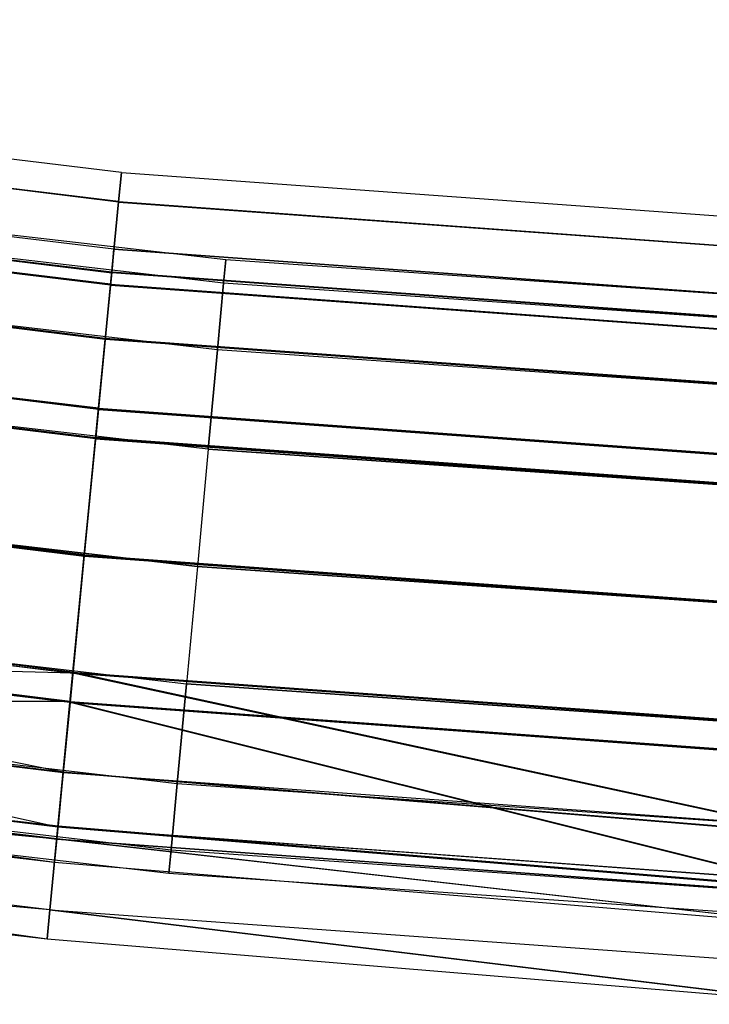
# Model space of a CAD drawing. Extents: x -176 to 176, y -176 to 176.
# Tile 131 of 208: x -17.12 to -12.64, y -175.11 to -168.71. Entities that reach past the tile are written whole.
import ezdxf

# ---------------------------------------------------------------- set-up
doc = ezdxf.new("R2010")
doc.units = 0
doc.header["$LTSCALE"] = 25.4
doc.layers.get('0').update_dxf_attribs({"linetype": 'CONTINUOUS'})

# ---------------------------------------------------------------- blocks, each defined once
blk = doc.blocks.new('BIURKOWA_B_STL')
at = {"color": 0}
for p, q in [((-16.4556, -169.7041, 408), (-24.6354, -168.7108, 408)), ((-16.4556, -169.7041, 408), (-24.6354, -168.7108, 408)), ((-16.4556, -169.7041, 196.9955), (-24.6354, -168.7108, 196.9955)), ((-16.4556, -169.7041, 196.9955), (-24.6354, -168.7108, 196.9955)), ((-16.4741, -169.8949, 196.0397), (-24.6631, -168.9006, 196.0397)), ((-16.4741, -169.8949, 196.0397), (-24.6631, -168.9006, 196.0397)), ((-16.474, -169.8935, 408.9567), (-24.6629, -168.8992, 408.9567)), ((-16.474, -169.8935, 408.9567), (-24.6629, -168.8992, 408.9567)), ((-16.474, -169.8935, 407.0433), (-24.6629, -168.8992, 407.0433)), ((-16.474, -169.8935, 407.0433), (-24.6629, -168.8992, 407.0433)), ((-16.4738, -169.8915, 197.952), (-24.6626, -168.8972, 197.952)), ((-16.4738, -169.8915, 197.952), (-24.6626, -168.8972, 197.952)), ((-16.5039, -170.2017, 196.9955), (-24.7076, -169.2056, 196.9955)), ((-16.5039, -170.2017, 196.9955), (-24.7076, -169.2056, 196.9955)), ((-16.5039, -170.2017, 408), (-24.7076, -169.2056, 408)), ((-16.5039, -170.2017, 408), (-24.7076, -169.2056, 408)), ((-24.7298, -169.3577, 196.231), (-16.5187, -170.3547, 196.231)), ((-24.7298, -169.3577, 196.231), (-16.5187, -170.3547, 196.231)), ((-16.5186, -170.3532, 407.2346), (-24.7296, -169.3562, 407.2346)), ((-16.5186, -170.3532, 407.2346), (-24.7296, -169.3562, 407.2346)), ((-16.5186, -170.3532, 408.7654), (-24.7296, -169.3562, 408.7654)), ((-16.5186, -170.3532, 408.7654), (-24.7296, -169.3562, 408.7654)), ((-16.5184, -170.3513, 197.7607), (-24.7293, -169.3543, 197.7607)), ((-16.5184, -170.3513, 197.7607), (-24.7293, -169.3543, 197.7607)), ((-15.7779, -170.2706, 408), (-23.6247, -169.3602, 408)), ((-15.7779, -170.2706, 408), (-23.6247, -169.3602, 408)), ((-15.7779, -170.2706, 197), (-23.6247, -169.3602, 197)), ((-15.7779, -170.2706, 197), (-23.6247, -169.3602, 197)), ((-16.5265, -170.4352, 195.2299), (-24.7415, -169.4377, 195.2299)), ((-16.5265, -170.4352, 195.2299), (-24.7415, -169.4377, 195.2299)), ((-16.5263, -170.4329, 409.7678), (-24.7412, -169.4354, 409.7678)), ((-16.5263, -170.4329, 409.7678), (-24.7412, -169.4354, 409.7678)), ((-16.5263, -170.4329, 406.2322), (-24.7412, -169.4354, 406.2322)), ((-16.5263, -170.4329, 406.2322), (-24.7412, -169.4354, 406.2322)), ((-16.5259, -170.4289, 198.7638), (-24.7406, -169.4315, 198.7638)), ((-16.5259, -170.4289, 198.7638), (-24.7406, -169.4315, 198.7638)), ((-15.7919, -170.4221, 407.2346), (-23.6458, -169.511, 407.2346)), ((-15.7919, -170.4221, 407.2346), (-23.6458, -169.511, 407.2346)), ((-15.7919, -170.4221, 408.7654), (-23.6458, -169.511, 408.7654)), ((-15.7919, -170.4221, 408.7654), (-23.6458, -169.511, 408.7654)), ((-15.7919, -170.4221, 196.2346), (-23.6458, -169.511, 196.2346)), ((-15.7919, -170.4221, 196.2346), (-23.6458, -169.511, 196.2346)), ((-15.7919, -170.4221, 197.7654), (-23.6458, -169.511, 197.7654)), ((-15.7919, -170.4221, 197.7654), (-23.6458, -169.511, 197.7654)), ((-16.4741, -169.8949, 196.0397), (-16.4556, -169.7041, 196.9955)), ((-16.4741, -169.8949, 196.0397), (-16.4556, -169.7041, 196.9955)), ((-16.474, -169.8935, 407.0433), (-16.4556, -169.7041, 408)), ((-16.4556, -169.7041, 408), (-16.474, -169.8935, 408.9567)), ((-16.4556, -169.7041, 408), (-16.474, -169.8935, 408.9567)), ((-16.474, -169.8935, 407.0433), (-16.4556, -169.7041, 408)), ((-16.4556, -169.7041, 196.9955), (-16.4738, -169.8915, 197.952)), ((-16.4556, -169.7041, 196.9955), (-16.4738, -169.8915, 197.952)), ((-16.4556, -169.7041, 408), (-8.2374, -170.3009, 408)), ((-16.4556, -169.7041, 408), (-8.2374, -170.3009, 408)), ((-16.4556, -169.7041, 196.9955), (-8.2374, -170.3009, 196.9955)), ((-16.4556, -169.7041, 196.9955), (-8.2374, -170.3009, 196.9955)), ((-16.5606, -170.7871, 195.5834), (-24.7926, -169.7876, 195.5834)), ((-16.5606, -170.7871, 195.5834), (-24.7926, -169.7876, 195.5834)), ((-24.7923, -169.7852, 406.5858), (-16.5604, -170.7848, 406.5858)), ((-24.7923, -169.7852, 409.4142), (-16.5604, -170.7848, 409.4142)), ((-24.7923, -169.7852, 406.5858), (-16.5604, -170.7848, 406.5858)), ((-24.7923, -169.7852, 409.4142), (-16.5604, -170.7848, 409.4142)), ((-16.56, -170.7808, 198.4102), (-24.7917, -169.7813, 198.4102)), ((-16.56, -170.7808, 198.4102), (-24.7917, -169.7813, 198.4102)), ((-16.5265, -170.4352, 195.2299), (-16.4741, -169.8949, 196.0397)), ((-16.5265, -170.4352, 195.2299), (-16.4741, -169.8949, 196.0397)), ((-16.5263, -170.4329, 406.2322), (-16.474, -169.8935, 407.0433)), ((-16.474, -169.8935, 408.9567), (-16.5263, -170.4329, 409.7678)), ((-16.474, -169.8935, 408.9567), (-16.5263, -170.4329, 409.7678)), ((-16.5263, -170.4329, 406.2322), (-16.474, -169.8935, 407.0433)), ((-16.4738, -169.8915, 197.952), (-16.5259, -170.4289, 198.7638)), ((-16.4738, -169.8915, 197.952), (-16.5259, -170.4289, 198.7638)), ((-16.4741, -169.8949, 196.0397), (-8.2467, -170.4925, 196.0397)), ((-16.4741, -169.8949, 196.0397), (-8.2467, -170.4925, 196.0397)), ((-16.474, -169.8935, 407.0433), (-8.2466, -170.491, 407.0433)), ((-16.474, -169.8935, 407.0433), (-8.2466, -170.491, 407.0433)), ((-16.474, -169.8935, 408.9567), (-8.2466, -170.491, 408.9567)), ((-16.474, -169.8935, 408.9567), (-8.2466, -170.491, 408.9567)), ((-16.4738, -169.8915, 197.952), (-8.2465, -170.489, 197.952)), ((-16.4738, -169.8915, 197.952), (-8.2465, -170.489, 197.952)), ((-15.8319, -170.8538, 406.5858), (-23.7057, -169.9404, 406.5858)), ((-15.8319, -170.8538, 406.5858), (-23.7057, -169.9404, 406.5858)), ((-15.8319, -170.8538, 409.4142), (-23.7057, -169.9404, 409.4142)), ((-15.8319, -170.8538, 409.4142), (-23.7057, -169.9404, 409.4142)), ((-15.8319, -170.8538, 195.5858), (-23.7057, -169.9404, 195.5858)), ((-15.8319, -170.8538, 195.5858), (-23.7057, -169.9404, 195.5858)), ((-15.8319, -170.8538, 198.4142), (-23.7057, -169.9404, 198.4142)), ((-15.8319, -170.8538, 198.4142), (-23.7057, -169.9404, 198.4142)), ((-16.5039, -170.2017, 196.9955), (-16.5187, -170.3547, 196.231)), ((-16.5039, -170.2017, 196.9955), (-16.5187, -170.3547, 196.231)), ((-16.5186, -170.3532, 407.2346), (-16.5039, -170.2017, 408)), ((-16.5186, -170.3532, 407.2346), (-16.5039, -170.2017, 408)), ((-16.5039, -170.2017, 408), (-16.5186, -170.3532, 408.7654)), ((-16.5039, -170.2017, 408), (-16.5186, -170.3532, 408.7654)), ((-16.5039, -170.2017, 196.9955), (-16.5184, -170.3513, 197.7607)), ((-16.5039, -170.2017, 196.9955), (-16.5184, -170.3513, 197.7607)), ((-16.5039, -170.2017, 196.9955), (-8.2616, -170.8003, 196.9955)), ((-16.5039, -170.2017, 196.9955), (-8.2616, -170.8003, 196.9955)), ((-8.2616, -170.8003, 408), (-16.5039, -170.2017, 408)), ((-8.2616, -170.8003, 408), (-16.5039, -170.2017, 408)), ((-16.6048, -171.2427, 194.6892), (-24.8587, -170.2405, 194.6892)), ((-16.6048, -171.2427, 194.6892), (-24.8587, -170.2405, 194.6892)), ((-16.6046, -171.2401, 410.3097), (-24.8584, -170.2379, 410.3097)), ((-16.6046, -171.2401, 410.3097), (-24.8584, -170.2379, 410.3097)), ((-16.6046, -171.2401, 405.6903), (-24.8584, -170.2379, 405.6903)), ((-16.6046, -171.2401, 405.6903), (-24.8584, -170.2379, 405.6903)), ((-16.604, -171.2345, 199.3073), (-24.8575, -170.2323, 199.3073)), ((-16.604, -171.2345, 199.3073), (-24.8575, -170.2323, 199.3073)), ((-15.7919, -170.4221, 407.2346), (-15.7779, -170.2706, 408)), ((-15.7779, -170.2706, 408), (-15.7919, -170.4221, 408.7654)), ((-15.7919, -170.4221, 407.2346), (-15.7779, -170.2706, 408)), ((-15.7779, -170.2706, 408), (-15.7919, -170.4221, 408.7654)), ((-15.7919, -170.4221, 196.2346), (-15.7779, -170.2706, 197)), ((-15.7779, -170.2706, 197), (-15.7919, -170.4221, 197.7654)), ((-15.7919, -170.4221, 196.2346), (-15.7779, -170.2706, 197)), ((-15.7779, -170.2706, 197), (-15.7919, -170.4221, 197.7654)), ((-7.8974, -170.8175, 408), (-15.7779, -170.2706, 408)), ((-7.8974, -170.8175, 408), (-15.7779, -170.2706, 408)), ((-7.8974, -170.8175, 197), (-15.7779, -170.2706, 197)), ((-7.8974, -170.8175, 197), (-15.7779, -170.2706, 197)), ((-16.5606, -170.7871, 195.5834), (-16.5187, -170.3547, 196.231)), ((-16.5606, -170.7871, 195.5834), (-16.5187, -170.3547, 196.231)), ((-16.5186, -170.3532, 407.2346), (-16.5604, -170.7848, 406.5858)), ((-16.5186, -170.3532, 407.2346), (-16.5604, -170.7848, 406.5858)), ((-16.5186, -170.3532, 408.7654), (-16.5604, -170.7848, 409.4142)), ((-16.5186, -170.3532, 408.7654), (-16.5604, -170.7848, 409.4142)), ((-16.5184, -170.3513, 197.7607), (-16.56, -170.7808, 198.4102)), ((-16.5184, -170.3513, 197.7607), (-16.56, -170.7808, 198.4102)), ((-8.269, -170.9539, 196.231), (-16.5187, -170.3547, 196.231)), ((-8.269, -170.9539, 196.231), (-16.5187, -170.3547, 196.231)), ((-16.5186, -170.3532, 407.2346), (-8.2689, -170.9524, 407.2346)), ((-8.2689, -170.9524, 408.7654), (-16.5186, -170.3532, 408.7654)), ((-16.5186, -170.3532, 407.2346), (-8.2689, -170.9524, 407.2346)), ((-8.2689, -170.9524, 408.7654), (-16.5186, -170.3532, 408.7654)), ((-8.2689, -170.9505, 197.7607), (-16.5184, -170.3513, 197.7607)), ((-8.2689, -170.9505, 197.7607), (-16.5184, -170.3513, 197.7607)), ((-16.6233, -171.4332, 195.1512), (-24.8864, -170.4298, 195.1512)), ((-16.6233, -171.4332, 195.1512), (-24.8864, -170.4298, 195.1512)), ((-16.623, -171.4306, 406.1523), (-24.886, -170.4273, 406.1523)), ((-16.623, -171.4306, 409.8477), (-24.886, -170.4273, 409.8477)), ((-16.623, -171.4306, 409.8477), (-24.886, -170.4273, 409.8477)), ((-16.623, -171.4306, 406.1523), (-24.886, -170.4273, 406.1523)), ((-24.8852, -170.4216, 198.8454), (-16.6225, -171.4249, 198.8454)), ((-24.8852, -170.4216, 198.8454), (-16.6225, -171.4249, 198.8454)), ((-16.6048, -171.2427, 194.6892), (-16.5265, -170.4352, 195.2299)), ((-16.6048, -171.2427, 194.6892), (-16.5265, -170.4352, 195.2299)), ((-16.6046, -171.2401, 405.6903), (-16.5263, -170.4329, 406.2322)), ((-16.5263, -170.4329, 409.7678), (-16.6046, -171.2401, 410.3097)), ((-16.5263, -170.4329, 409.7678), (-16.6046, -171.2401, 410.3097)), ((-16.6046, -171.2401, 405.6903), (-16.5263, -170.4329, 406.2322)), ((-16.5259, -170.4289, 198.7638), (-16.604, -171.2345, 199.3073)), ((-16.5259, -170.4289, 198.7638), (-16.604, -171.2345, 199.3073)), ((-16.5265, -170.4352, 195.2299), (-8.2729, -171.0347, 195.2299)), ((-16.5265, -170.4352, 195.2299), (-8.2729, -171.0347, 195.2299)), ((-16.5263, -170.4329, 406.2322), (-8.2728, -171.0323, 406.2322)), ((-16.5263, -170.4329, 406.2322), (-8.2728, -171.0323, 406.2322)), ((-16.5263, -170.4329, 409.7678), (-8.2728, -171.0323, 409.7678)), ((-16.5263, -170.4329, 409.7678), (-8.2728, -171.0323, 409.7678)), ((-16.5259, -170.4289, 198.7638), (-8.2726, -171.0283, 198.7638)), ((-16.5259, -170.4289, 198.7638), (-8.2726, -171.0283, 198.7638)), ((-15.8319, -170.8538, 406.5858), (-15.7919, -170.4221, 407.2346)), ((-15.8319, -170.8538, 406.5858), (-15.7919, -170.4221, 407.2346)), ((-15.7919, -170.4221, 408.7654), (-15.8319, -170.8538, 409.4142)), ((-15.7919, -170.4221, 408.7654), (-15.8319, -170.8538, 409.4142)), ((-15.8319, -170.8538, 195.5858), (-15.7919, -170.4221, 196.2346)), ((-15.8319, -170.8538, 195.5858), (-15.7919, -170.4221, 196.2346)), ((-15.7919, -170.4221, 197.7654), (-15.8319, -170.8538, 198.4142)), ((-15.7919, -170.4221, 197.7654), (-15.8319, -170.8538, 198.4142)), ((-7.9044, -170.9696, 407.2346), (-15.7919, -170.4221, 407.2346)), ((-7.9044, -170.9696, 407.2346), (-15.7919, -170.4221, 407.2346)), ((-7.9044, -170.9696, 408.7654), (-15.7919, -170.4221, 408.7654)), ((-7.9044, -170.9696, 408.7654), (-15.7919, -170.4221, 408.7654)), ((-7.9044, -170.9696, 196.2346), (-15.7919, -170.4221, 196.2346)), ((-7.9044, -170.9696, 196.2346), (-15.7919, -170.4221, 196.2346)), ((-7.9044, -170.9696, 197.7654), (-15.7919, -170.4221, 197.7654)), ((-7.9044, -170.9696, 197.7654), (-15.7919, -170.4221, 197.7654)), ((-15.8918, -171.4999, 406.1523), (-23.7953, -170.583, 406.1523)), ((-15.8918, -171.4999, 406.1523), (-23.7953, -170.583, 406.1523)), ((-15.8918, -171.4999, 409.8477), (-23.7953, -170.583, 409.8477)), ((-15.8918, -171.4999, 409.8477), (-23.7953, -170.583, 409.8477)), ((-15.8918, -171.4999, 195.1522), (-23.7953, -170.583, 195.1522)), ((-15.8918, -171.4999, 195.1522), (-23.7953, -170.583, 195.1522)), ((-15.8918, -171.4999, 198.8478), (-23.7953, -170.583, 198.8478)), ((-15.8918, -171.4999, 198.8478), (-23.7953, -170.583, 198.8478)), ((-16.6233, -171.4332, 195.1512), (-16.5606, -170.7871, 195.5834)), ((-16.6233, -171.4332, 195.1512), (-16.5606, -170.7871, 195.5834)), ((-16.623, -171.4306, 406.1523), (-16.5604, -170.7848, 406.5858)), ((-16.623, -171.4306, 409.8477), (-16.5604, -170.7848, 409.4142)), ((-16.623, -171.4306, 406.1523), (-16.5604, -170.7848, 406.5858)), ((-16.623, -171.4306, 409.8477), (-16.5604, -170.7848, 409.4142)), ((-16.56, -170.7808, 198.4102), (-16.6225, -171.4249, 198.8454)), ((-16.56, -170.7808, 198.4102), (-16.6225, -171.4249, 198.8454)), ((-8.29, -171.3878, 195.5834), (-16.5606, -170.7871, 195.5834)), ((-8.29, -171.3878, 195.5834), (-16.5606, -170.7871, 195.5834)), ((-8.2899, -171.3854, 406.5858), (-16.5604, -170.7848, 406.5858)), ((-8.2899, -171.3854, 406.5858), (-16.5604, -170.7848, 406.5858)), ((-8.2899, -171.3854, 409.4142), (-16.5604, -170.7848, 409.4142)), ((-8.2899, -171.3854, 409.4142), (-16.5604, -170.7848, 409.4142)), ((-8.2897, -171.3815, 198.4102), (-16.56, -170.7808, 198.4102)), ((-8.2897, -171.3815, 198.4102), (-16.56, -170.7808, 198.4102)), ((-15.8918, -171.4999, 406.1523), (-15.8319, -170.8538, 406.5858)), ((-15.8918, -171.4999, 406.1523), (-15.8319, -170.8538, 406.5858)), ((-15.8319, -170.8538, 409.4142), (-15.8918, -171.4999, 409.8477)), ((-15.8319, -170.8538, 409.4142), (-15.8918, -171.4999, 409.8477)), ((-15.8918, -171.4999, 195.1522), (-15.8319, -170.8538, 195.5858)), ((-15.8918, -171.4999, 195.1522), (-15.8319, -170.8538, 195.5858)), ((-15.8319, -170.8538, 198.4142), (-15.8918, -171.4999, 198.8478)), ((-15.8319, -170.8538, 198.4142), (-15.8918, -171.4999, 198.8478)), ((-7.9244, -171.4027, 406.5858), (-15.8319, -170.8538, 406.5858)), ((-7.9244, -171.4027, 406.5858), (-15.8319, -170.8538, 406.5858)), ((-7.9244, -171.4027, 409.4142), (-15.8319, -170.8538, 409.4142)), ((-7.9244, -171.4027, 409.4142), (-15.8319, -170.8538, 409.4142)), ((-7.9244, -171.4027, 195.5858), (-15.8319, -170.8538, 195.5858)), ((-7.9244, -171.4027, 195.5858), (-15.8319, -170.8538, 195.5858)), ((-7.9244, -171.4027, 198.4142), (-15.8319, -170.8538, 198.4142)), ((-7.9244, -171.4027, 198.4142), (-15.8319, -170.8538, 198.4142)), ((-16.6971, -172.1946, 194.5), (-24.9969, -171.1868, 194.5)), ((-16.6971, -172.1946, 194.5), (-24.9969, -171.1868, 194.5)), ((-24.9969, -171.1868, 195), (-16.6971, -172.1946, 195)), ((-24.9969, -171.1868, 195), (-16.6971, -172.1946, 195)), ((-16.6969, -172.1924, 410.5), (-24.9966, -171.1846, 410.5)), ((-16.6969, -172.1924, 410.5), (-24.9966, -171.1846, 410.5)), ((-16.6969, -172.1924, 405.5), (-24.9966, -171.1846, 405.5)), ((-16.6969, -172.1924, 405.5), (-24.9966, -171.1846, 405.5)), ((-16.6969, -172.1924, 406), (-24.9966, -171.1846, 406)), ((-16.6969, -172.1924, 406), (-24.9966, -171.1846, 406)), ((-16.6969, -172.1924, 410), (-24.9966, -171.1846, 410)), ((-16.6969, -172.1924, 410), (-24.9966, -171.1846, 410)), ((-16.6963, -172.1857, 199.5), (-24.9956, -171.1779, 199.5)), ((-16.6963, -172.1857, 199.5), (-24.9956, -171.1779, 199.5)), ((-24.9956, -171.1779, 199), (-16.6963, -172.1857, 199)), ((-24.9956, -171.1779, 199), (-16.6963, -172.1857, 199)), ((-16.6969, -172.1924, 405.5), (-16.6046, -171.2401, 405.6903)), ((-16.6046, -171.2401, 410.3097), (-16.6969, -172.1924, 410.5)), ((-16.6046, -171.2401, 410.3097), (-16.6969, -172.1924, 410.5)), ((-16.6969, -172.1924, 405.5), (-16.6046, -171.2401, 405.6903)), ((-16.604, -171.2345, 199.3073), (-16.6963, -172.1857, 199.5)), ((-16.604, -171.2345, 199.3073), (-16.6963, -172.1857, 199.5)), ((-16.6046, -171.2401, 405.6903), (-8.312, -171.8424, 405.6903)), ((-16.6046, -171.2401, 405.6903), (-8.312, -171.8424, 405.6903)), ((-16.6046, -171.2401, 410.3097), (-8.312, -171.8424, 410.3097)), ((-16.6046, -171.2401, 410.3097), (-8.312, -171.8424, 410.3097)), ((-16.604, -171.2345, 199.3073), (-8.3117, -171.8367, 199.3073)), ((-16.604, -171.2345, 199.3073), (-8.3117, -171.8367, 199.3073)), ((-16.6971, -172.1946, 194.5), (-16.6048, -171.2427, 194.6892)), ((-16.6971, -172.1946, 194.5), (-16.6048, -171.2427, 194.6892)), ((-16.6048, -171.2427, 194.6892), (-8.3121, -171.845, 194.6892)), ((-16.6048, -171.2427, 194.6892), (-8.3121, -171.845, 194.6892)), ((-15.9624, -172.262, 410), (-23.901, -171.341, 410)), ((-23.901, -171.341, 406), (-15.9624, -172.262, 406)), ((-23.901, -171.341, 406), (-15.9624, -172.262, 406)), ((-15.9624, -172.262, 410), (-23.901, -171.341, 410)), ((-15.9624, -172.262, 199), (-23.901, -171.341, 199)), ((-23.901, -171.341, 195), (-15.9624, -172.262, 195)), ((-23.901, -171.341, 195), (-15.9624, -172.262, 195)), ((-15.9624, -172.262, 199), (-23.901, -171.341, 199)), ((-16.6969, -172.1924, 406), (-16.623, -171.4306, 406.1523)), ((-16.6969, -172.1924, 406), (-16.623, -171.4306, 406.1523)), ((-16.623, -171.4306, 409.8477), (-16.6969, -172.1924, 410)), ((-16.623, -171.4306, 409.8477), (-16.6969, -172.1924, 410)), ((-16.6963, -172.1857, 199), (-16.6225, -171.4249, 198.8454)), ((-16.6963, -172.1857, 199), (-16.6225, -171.4249, 198.8454)), ((-8.3212, -172.0335, 406.1523), (-16.623, -171.4306, 406.1523)), ((-8.3212, -172.0335, 406.1523), (-16.623, -171.4306, 406.1523)), ((-16.623, -171.4306, 409.8477), (-8.3212, -172.0335, 409.8477)), ((-16.623, -171.4306, 409.8477), (-8.3212, -172.0335, 409.8477)), ((-8.321, -172.0278, 198.8454), (-16.6225, -171.4249, 198.8454)), ((-8.321, -172.0278, 198.8454), (-16.6225, -171.4249, 198.8454)), ((-16.6233, -171.4332, 195.1512), (-16.6971, -172.1946, 195)), ((-16.6233, -171.4332, 195.1512), (-16.6971, -172.1946, 195)), ((-16.6233, -171.4332, 195.1512), (-8.3214, -172.0361, 195.1512)), ((-16.6233, -171.4332, 195.1512), (-8.3214, -172.0361, 195.1512)), ((-15.8918, -171.4999, 406.1523), (-15.9624, -172.262, 406)), ((-15.8918, -171.4999, 406.1523), (-15.9624, -172.262, 406)), ((-15.8918, -171.4999, 409.8477), (-15.9624, -172.262, 410)), ((-15.8918, -171.4999, 409.8477), (-15.9624, -172.262, 410)), ((-15.8918, -171.4999, 195.1522), (-15.9624, -172.262, 195)), ((-15.8918, -171.4999, 195.1522), (-15.9624, -172.262, 195)), ((-15.8918, -171.4999, 198.8478), (-15.9624, -172.262, 199)), ((-15.8918, -171.4999, 198.8478), (-15.9624, -172.262, 199)), ((-15.8918, -171.4999, 406.1523), (-7.9544, -172.0508, 406.1523)), ((-15.8918, -171.4999, 406.1523), (-7.9544, -172.0508, 406.1523)), ((-7.9544, -172.0508, 409.8477), (-15.8918, -171.4999, 409.8477)), ((-7.9544, -172.0508, 409.8477), (-15.8918, -171.4999, 409.8477)), ((-15.8918, -171.4999, 195.1522), (-7.9544, -172.0508, 195.1522)), ((-15.8918, -171.4999, 195.1522), (-7.9544, -172.0508, 195.1522)), ((-7.9544, -172.0508, 198.8478), (-15.8918, -171.4999, 198.8478)), ((-7.9544, -172.0508, 198.8478), (-15.8918, -171.4999, 198.8478)), ((-16.7709, -172.9557, 195.1529), (-25.1074, -171.9435, 195.1529)), ((-16.7709, -172.9557, 195.1529), (-25.1074, -171.9435, 195.1529)), ((-25.1072, -171.9419, 406.1523), (-16.7708, -172.9542, 406.1523)), ((-25.1072, -171.9419, 409.8477), (-16.7708, -172.9542, 409.8477)), ((-25.1072, -171.9419, 406.1523), (-16.7708, -172.9542, 406.1523)), ((-25.1072, -171.9419, 409.8477), (-16.7708, -172.9542, 409.8477)), ((-25.1062, -171.9353, 198.8505), (-16.8329, -173.5945, 198.4198)), ((-16.7701, -172.9475, 198.8505), (-25.1062, -171.9353, 198.8505)), ((-16.7701, -172.9475, 198.8505), (-25.1062, -171.9353, 198.8505)), ((-25.1062, -171.9353, 198.8505), (-16.8329, -173.5945, 198.4198)), ((-16.7894, -173.1462, 194.6909), (-25.1351, -172.1328, 194.6909)), ((-16.7894, -173.1462, 194.6909), (-25.1351, -172.1328, 194.6909)), ((-25.1348, -172.1313, 405.6903), (-16.8675, -173.9519, 406.2322)), ((-16.7892, -173.1446, 410.3097), (-25.1348, -172.1313, 410.3097)), ((-16.7892, -173.1446, 410.3097), (-25.1348, -172.1313, 410.3097)), ((-16.7892, -173.1446, 405.6903), (-25.1348, -172.1313, 405.6903)), ((-16.7892, -173.1446, 405.6903), (-25.1348, -172.1313, 405.6903)), ((-25.1348, -172.1313, 405.6903), (-16.8675, -173.9519, 406.2322)), ((-16.7886, -173.1379, 199.3125), (-25.1339, -172.1246, 199.3125)), ((-16.7886, -173.1379, 199.3125), (-25.1339, -172.1246, 199.3125)), ((-24.0068, -172.099, 409.8477), (-16.033, -173.0241, 409.8477)), ((-24.0068, -172.099, 409.8477), (-16.033, -173.0241, 409.8477)), ((-24.0068, -172.099, 406.1523), (-16.033, -173.0241, 406.1523)), ((-24.0068, -172.099, 406.1523), (-16.033, -173.0241, 406.1523)), ((-24.0068, -172.099, 198.8478), (-16.033, -173.0241, 198.8478)), ((-24.0068, -172.099, 198.8478), (-16.033, -173.0241, 198.8478)), ((-24.0068, -172.099, 195.1522), (-16.033, -173.0241, 195.1522)), ((-24.0068, -172.099, 195.1522), (-16.033, -173.0241, 195.1522)), ((-16.7894, -173.1462, 194.6909), (-16.6971, -172.1946, 194.5)), ((-16.7894, -173.1462, 194.6909), (-16.6971, -172.1946, 194.5)), ((-16.7892, -173.1446, 405.6903), (-16.6969, -172.1924, 405.5)), ((-16.6969, -172.1924, 410.5), (-16.7892, -173.1446, 410.3097)), ((-16.6969, -172.1924, 410.5), (-16.7892, -173.1446, 410.3097)), ((-16.7892, -173.1446, 405.6903), (-16.6969, -172.1924, 405.5)), ((-16.6963, -172.1857, 199.5), (-16.7886, -173.1379, 199.3125)), ((-16.6963, -172.1857, 199.5), (-16.7886, -173.1379, 199.3125)), ((-16.7709, -172.9557, 195.1529), (-16.6971, -172.1946, 195)), ((-16.7709, -172.9557, 195.1529), (-16.6971, -172.1946, 195)), ((-16.6969, -172.1924, 406), (-16.7708, -172.9542, 406.1523)), ((-16.6969, -172.1924, 406), (-16.7708, -172.9542, 406.1523)), ((-16.6969, -172.1924, 410), (-16.7708, -172.9542, 409.8477)), ((-16.6969, -172.1924, 410), (-16.7708, -172.9542, 409.8477)), ((-16.7701, -172.9475, 198.8505), (-16.6963, -172.1857, 199)), ((-16.7701, -172.9475, 198.8505), (-16.6963, -172.1857, 199)), ((-16.6971, -172.1946, 194.5), (-8.3583, -172.8002, 194.5)), ((-16.6971, -172.1946, 194.5), (-8.3583, -172.8002, 194.5)), ((-8.3583, -172.8002, 195), (-16.6971, -172.1946, 195)), ((-8.3583, -172.8002, 195), (-16.6971, -172.1946, 195)), ((-16.6969, -172.1924, 405.5), (-8.3582, -172.798, 405.5)), ((-16.6969, -172.1924, 405.5), (-8.3582, -172.798, 405.5)), ((-16.6969, -172.1924, 410.5), (-8.3582, -172.798, 410.5)), ((-16.6969, -172.1924, 410.5), (-8.3582, -172.798, 410.5)), ((-16.6969, -172.1924, 406), (-8.3582, -172.798, 406)), ((-16.6969, -172.1924, 406), (-8.3582, -172.798, 406)), ((-8.3582, -172.798, 410), (-16.6969, -172.1924, 410)), ((-8.3582, -172.798, 410), (-16.6969, -172.1924, 410)), ((-16.6963, -172.1857, 199.5), (-8.3579, -172.7913, 199.5)), ((-16.6963, -172.1857, 199.5), (-8.3579, -172.7913, 199.5)), ((-16.6963, -172.1857, 199), (-8.3579, -172.7913, 199)), ((-16.6963, -172.1857, 199), (-8.3579, -172.7913, 199)), ((-15.9624, -172.262, 410), (-16.033, -173.0241, 409.8477)), ((-15.9624, -172.262, 406), (-16.033, -173.0241, 406.1523)), ((-15.9624, -172.262, 406), (-16.033, -173.0241, 406.1523)), ((-15.9624, -172.262, 410), (-16.033, -173.0241, 409.8477)), ((-15.9624, -172.262, 199), (-16.033, -173.0241, 198.8478)), ((-15.9624, -172.262, 195), (-16.033, -173.0241, 195.1522)), ((-15.9624, -172.262, 195), (-16.033, -173.0241, 195.1522)), ((-15.9624, -172.262, 199), (-16.033, -173.0241, 198.8478)), ((-15.9624, -172.262, 406), (-7.9897, -172.8154, 406)), ((-15.9624, -172.262, 406), (-7.9897, -172.8154, 406)), ((-7.9897, -172.8154, 410), (-15.9624, -172.262, 410)), ((-7.9897, -172.8154, 410), (-15.9624, -172.262, 410)), ((-15.9624, -172.262, 195), (-7.9897, -172.8154, 195)), ((-15.9624, -172.262, 195), (-7.9897, -172.8154, 195)), ((-7.9897, -172.8154, 199), (-15.9624, -172.262, 199)), ((-7.9897, -172.8154, 199), (-15.9624, -172.262, 199)), ((-16.8335, -173.6008, 195.5866), (-25.2011, -172.5848, 195.5866)), ((-16.8335, -173.6008, 195.5866), (-25.2011, -172.5848, 195.5866)), ((-25.2009, -172.584, 409.4142), (-16.8334, -173.6, 409.4142)), ((-25.2009, -172.584, 409.4142), (-16.8334, -173.6, 409.4142)), ((-24.0964, -172.7417, 409.4142), (-16.0929, -173.6702, 409.4142)), ((-24.0964, -172.7417, 409.4142), (-16.0929, -173.6702, 409.4142)), ((-24.0964, -172.7417, 406.5858), (-16.0929, -173.6702, 406.5858)), ((-24.0964, -172.7417, 406.5858), (-16.0929, -173.6702, 406.5858)), ((-24.0964, -172.7417, 198.4142), (-16.0929, -173.6702, 198.4142)), ((-24.0964, -172.7417, 198.4142), (-16.0929, -173.6702, 198.4142)), ((-24.0964, -172.7417, 195.5858), (-16.0929, -173.6702, 195.5858)), ((-24.0964, -172.7417, 195.5858), (-16.0929, -173.6702, 195.5858)), ((-16.8334, -173.6, 406.5858), (-23.7494, -172.7897, 406.5858)), ((-16.8334, -173.6, 406.5858), (-23.7494, -172.7897, 406.5858)), ((-16.7708, -172.9542, 406.1523), (-23.7494, -172.7897, 406.5858)), ((-16.7708, -172.9542, 406.1523), (-23.7494, -172.7897, 406.5858)), ((-23.7486, -172.7842, 198.4198), (-16.8329, -173.5945, 198.4198)), ((-23.7486, -172.7842, 198.4198), (-16.8329, -173.5945, 198.4198)), ((-16.8676, -173.9527, 195.233), (-25.2521, -172.9346, 195.233)), ((-16.8676, -173.9527, 195.233), (-25.2521, -172.9346, 195.233)), ((-16.8675, -173.9519, 409.7678), (-25.252, -172.9338, 409.7678)), ((-16.8675, -173.9519, 409.7678), (-25.252, -172.9338, 409.7678)), ((-16.8335, -173.6008, 195.5866), (-16.7709, -172.9557, 195.1529)), ((-16.8335, -173.6008, 195.5866), (-16.7709, -172.9557, 195.1529)), ((-16.8334, -173.6, 409.4142), (-16.7708, -172.9542, 409.8477)), ((-16.8334, -173.6, 406.5858), (-16.7708, -172.9542, 406.1523)), ((-16.8334, -173.6, 406.5858), (-16.7708, -172.9542, 406.1523)), ((-16.8334, -173.6, 409.4142), (-16.7708, -172.9542, 409.8477)), ((-16.7701, -172.9475, 198.8505), (-16.8329, -173.5945, 198.4198)), ((-16.7701, -172.9475, 198.8505), (-16.8329, -173.5945, 198.4198)), ((-8.3953, -173.564, 195.1529), (-16.7709, -172.9557, 195.1529)), ((-8.3953, -173.564, 195.1529), (-16.7709, -172.9557, 195.1529)), ((-16.7708, -172.9542, 406.1523), (-8.3952, -173.5625, 406.1523)), ((-8.3952, -173.5625, 409.8477), (-16.7708, -172.9542, 409.8477)), ((-11.9024, -174.0076, 406.5858), (-16.7708, -172.9542, 406.1523)), ((-11.9024, -174.0076, 406.5858), (-16.7708, -172.9542, 406.1523)), ((-16.7708, -172.9542, 406.1523), (-8.3952, -173.5625, 406.1523)), ((-8.3952, -173.5625, 409.8477), (-16.7708, -172.9542, 409.8477)), ((-11.9021, -174.0021, 198.4198), (-16.7701, -172.9475, 198.8505)), ((-16.7701, -172.9475, 198.8505), (-8.3949, -173.5557, 198.8505)), ((-16.7701, -172.9475, 198.8505), (-8.3949, -173.5557, 198.8505)), ((-11.9021, -174.0021, 198.4198), (-16.7701, -172.9475, 198.8505)), ((-25.2636, -173.013, 408.7654), (-16.8899, -174.183, 408)), ((-16.8752, -174.0315, 408.7654), (-25.2636, -173.013, 408.7654)), ((-16.8752, -174.0315, 408.7654), (-25.2636, -173.013, 408.7654)), ((-25.2636, -173.013, 408.7654), (-16.8899, -174.183, 408)), ((-25.2636, -173.0132, 196.2352), (-16.8753, -174.0317, 196.2352)), ((-25.2636, -173.0132, 196.2352), (-16.8753, -174.0317, 196.2352)), ((-16.0929, -173.6702, 409.4142), (-16.033, -173.0241, 409.8477)), ((-16.0929, -173.6702, 409.4142), (-16.033, -173.0241, 409.8477)), ((-16.033, -173.0241, 406.1523), (-16.0929, -173.6702, 406.5858)), ((-16.033, -173.0241, 406.1523), (-16.0929, -173.6702, 406.5858)), ((-16.0929, -173.6702, 198.4142), (-16.033, -173.0241, 198.8478)), ((-16.0929, -173.6702, 198.4142), (-16.033, -173.0241, 198.8478)), ((-16.033, -173.0241, 195.1522), (-16.0929, -173.6702, 195.5858)), ((-16.033, -173.0241, 195.1522), (-16.0929, -173.6702, 195.5858)), ((-8.0251, -173.58, 409.8477), (-16.033, -173.0241, 409.8477)), ((-16.033, -173.0241, 406.1523), (-8.0251, -173.58, 406.1523)), ((-16.033, -173.0241, 406.1523), (-8.0251, -173.58, 406.1523)), ((-8.0251, -173.58, 409.8477), (-16.033, -173.0241, 409.8477)), ((-8.0251, -173.58, 198.8478), (-16.033, -173.0241, 198.8478)), ((-16.033, -173.0241, 195.1522), (-8.0251, -173.58, 195.1522)), ((-16.033, -173.0241, 195.1522), (-8.0251, -173.58, 195.1522)), ((-8.0251, -173.58, 198.8478), (-16.033, -173.0241, 198.8478)), ((-23.7975, -173.14, 406.2322), (-16.8675, -173.9519, 406.2322)), ((-23.7975, -173.14, 406.2322), (-16.8675, -173.9519, 406.2322)), ((-23.7968, -173.1345, 198.7733), (-16.867, -173.9464, 198.7733)), ((-16.7886, -173.1379, 199.3125), (-23.7968, -173.1345, 198.7733)), ((-16.7886, -173.1379, 199.3125), (-23.7968, -173.1345, 198.7733)), ((-23.7968, -173.1345, 198.7733), (-16.867, -173.9464, 198.7733)), ((-16.8676, -173.9527, 195.233), (-16.7894, -173.1462, 194.6909)), ((-16.8676, -173.9527, 195.233), (-16.7894, -173.1462, 194.6909)), ((-16.7892, -173.1446, 410.3097), (-16.8675, -173.9519, 409.7678)), ((-16.7892, -173.1446, 410.3097), (-16.8675, -173.9519, 409.7678)), ((-16.7892, -173.1446, 405.6903), (-16.8675, -173.9519, 406.2322)), ((-16.7892, -173.1446, 405.6903), (-16.8675, -173.9519, 406.2322)), ((-16.867, -173.9464, 198.7733), (-16.7886, -173.1379, 199.3125)), ((-16.867, -173.9464, 198.7733), (-16.7886, -173.1379, 199.3125)), ((-16.7894, -173.1462, 194.6909), (-8.4045, -173.7551, 194.6909)), ((-16.7894, -173.1462, 194.6909), (-8.4045, -173.7551, 194.6909)), ((-11.9266, -174.3604, 406.2322), (-16.7892, -173.1446, 405.6903)), ((-16.7892, -173.1446, 405.6903), (-8.4044, -173.7536, 405.6903)), ((-16.7892, -173.1446, 405.6903), (-8.4044, -173.7536, 405.6903)), ((-16.7892, -173.1446, 410.3097), (-8.4044, -173.7536, 410.3097)), ((-16.7892, -173.1446, 410.3097), (-8.4044, -173.7536, 410.3097)), ((-11.9266, -174.3604, 406.2322), (-16.7892, -173.1446, 405.6903)), ((-16.7886, -173.1379, 199.3125), (-8.4041, -173.7468, 199.3125)), ((-16.7886, -173.1379, 199.3125), (-8.4041, -173.7468, 199.3125)), ((-16.7886, -173.1379, 199.3125), (-11.9262, -174.3548, 198.7733)), ((-16.7886, -173.1379, 199.3125), (-11.9262, -174.3548, 198.7733)), ((-24.1563, -173.1711, 408.7654), (-16.1329, -174.1019, 408.7654)), ((-24.1563, -173.1711, 408.7654), (-16.1329, -174.1019, 408.7654)), ((-24.1563, -173.1711, 407.2346), (-16.1329, -174.1019, 407.2346)), ((-24.1563, -173.1711, 407.2346), (-16.1329, -174.1019, 407.2346)), ((-24.1563, -173.1711, 197.7654), (-16.1329, -174.1019, 197.7654)), ((-24.1563, -173.1711, 197.7654), (-16.1329, -174.1019, 197.7654)), ((-24.1563, -173.1711, 196.2346), (-16.1329, -174.1019, 196.2346)), ((-24.1563, -173.1711, 196.2346), (-16.1329, -174.1019, 196.2346)), ((-24.1774, -173.3218, 408), (-16.147, -174.2535, 408)), ((-24.1774, -173.3218, 408), (-16.147, -174.2535, 408)), ((-24.1774, -173.3218, 197), (-16.147, -174.2535, 197)), ((-24.1774, -173.3218, 197), (-16.147, -174.2535, 197)), ((-23.8292, -173.37, 197), (-16.8899, -174.183, 197)), ((-16.8753, -174.0317, 196.2352), (-23.8292, -173.37, 197)), ((-16.8753, -174.0317, 196.2352), (-23.8292, -173.37, 197)), ((-23.8292, -173.37, 408), (-16.8899, -174.183, 408)), ((-23.8292, -173.37, 197), (-16.8899, -174.183, 197)), ((-23.8292, -173.37, 408), (-16.8899, -174.183, 408)), ((-25.3304, -173.4703, 196.0438), (-16.9382, -174.6807, 197)), ((-16.9198, -174.4915, 196.0438), (-25.3304, -173.4703, 196.0438)), ((-16.9198, -174.4915, 196.0438), (-25.3304, -173.4703, 196.0438)), ((-25.3304, -173.4703, 196.0438), (-16.9382, -174.6807, 197)), ((-16.9198, -174.4913, 408.9567), (-25.3303, -173.4701, 408.9567)), ((-16.9198, -174.4913, 408.9567), (-25.3303, -173.4701, 408.9567)), ((-16.8335, -173.6008, 195.5866), (-16.8753, -174.0317, 196.2352)), ((-16.8335, -173.6008, 195.5866), (-16.8753, -174.0317, 196.2352)), ((-16.8752, -174.0315, 408.7654), (-16.8334, -173.6, 409.4142)), ((-16.8752, -174.0315, 408.7654), (-16.8334, -173.6, 409.4142)), ((-16.8334, -173.6, 406.5858), (-16.8675, -173.9519, 406.2322)), ((-16.8334, -173.6, 406.5858), (-16.8675, -173.9519, 406.2322)), ((-16.8329, -173.5945, 198.4198), (-16.867, -173.9464, 198.7733)), ((-16.8329, -173.5945, 198.4198), (-16.867, -173.9464, 198.7733)), ((-16.8335, -173.6008, 195.5866), (-8.4266, -174.2113, 195.5866)), ((-16.8335, -173.6008, 195.5866), (-8.4266, -174.2113, 195.5866)), ((-11.9024, -174.0076, 406.5858), (-16.8334, -173.6, 406.5858)), ((-16.8334, -173.6, 409.4142), (-8.4265, -174.2105, 409.4142)), ((-11.9024, -174.0076, 406.5858), (-16.8334, -173.6, 406.5858)), ((-16.8334, -173.6, 409.4142), (-8.4265, -174.2105, 409.4142)), ((-16.8329, -173.5945, 198.4198), (-11.9021, -174.0021, 198.4198)), ((-16.8329, -173.5945, 198.4198), (-11.9021, -174.0021, 198.4198)), ((-16.1329, -174.1019, 408.7654), (-16.0929, -173.6702, 409.4142)), ((-16.1329, -174.1019, 408.7654), (-16.0929, -173.6702, 409.4142)), ((-16.0929, -173.6702, 406.5858), (-16.1329, -174.1019, 407.2346)), ((-16.0929, -173.6702, 406.5858), (-16.1329, -174.1019, 407.2346)), ((-16.1329, -174.1019, 197.7654), (-16.0929, -173.6702, 198.4142)), ((-16.1329, -174.1019, 197.7654), (-16.0929, -173.6702, 198.4142)), ((-16.0929, -173.6702, 195.5858), (-16.1329, -174.1019, 196.2346)), ((-16.0929, -173.6702, 195.5858), (-16.1329, -174.1019, 196.2346)), ((-16.0929, -173.6702, 409.4142), (-8.0551, -174.2281, 409.4142)), ((-16.0929, -173.6702, 409.4142), (-8.0551, -174.2281, 409.4142)), ((-16.0929, -173.6702, 406.5858), (-8.0551, -174.2281, 406.5858)), ((-16.0929, -173.6702, 406.5858), (-8.0551, -174.2281, 406.5858)), ((-16.0929, -173.6702, 198.4142), (-8.0551, -174.2281, 198.4142)), ((-16.0929, -173.6702, 198.4142), (-8.0551, -174.2281, 198.4142)), ((-16.0929, -173.6702, 195.5858), (-8.0551, -174.2281, 195.5858)), ((-16.0929, -173.6702, 195.5858), (-8.0551, -174.2281, 195.5858)), ((-23.8972, -173.8654, 408), (-16.9382, -174.6807, 408)), ((-16.9198, -174.4913, 408.9567), (-23.8972, -173.8654, 408)), ((-16.9198, -174.4913, 408.9567), (-23.8972, -173.8654, 408)), ((-23.8972, -173.8654, 197), (-16.9382, -174.6807, 197)), ((-23.8972, -173.8654, 408), (-16.9382, -174.6807, 408)), ((-23.8972, -173.8654, 197), (-16.9382, -174.6807, 197)), ((-16.8675, -173.9519, 409.7678), (-16.9198, -174.4913, 408.9567)), ((-16.8675, -173.9519, 409.7678), (-16.9198, -174.4913, 408.9567)), ((-16.9198, -174.4915, 196.0438), (-16.8676, -173.9527, 195.233)), ((-16.9198, -174.4915, 196.0438), (-16.8676, -173.9527, 195.233)), ((-16.8676, -173.9527, 195.233), (-8.4437, -174.5645, 195.233)), ((-16.8676, -173.9527, 195.233), (-8.4437, -174.5645, 195.233)), ((-16.8675, -173.9519, 406.2322), (-11.9266, -174.3604, 406.2322)), ((-16.8675, -173.9519, 409.7678), (-8.4436, -174.5637, 409.7678)), ((-16.8675, -173.9519, 409.7678), (-8.4436, -174.5637, 409.7678)), ((-16.8675, -173.9519, 406.2322), (-11.9266, -174.3604, 406.2322)), ((-16.867, -173.9464, 198.7733), (-11.9262, -174.3548, 198.7733)), ((-16.867, -173.9464, 198.7733), (-11.9262, -174.3548, 198.7733)), ((-16.8752, -174.0315, 408.7654), (-16.8899, -174.183, 408)), ((-16.8752, -174.0315, 408.7654), (-16.8899, -174.183, 408)), ((-16.8899, -174.183, 197), (-16.8753, -174.0317, 196.2352)), ((-16.8899, -174.183, 197), (-16.8753, -174.0317, 196.2352)), ((-16.8753, -174.0317, 196.2352), (-8.4475, -174.6438, 196.2352)), ((-11.9424, -174.592, 197), (-16.8753, -174.0317, 196.2352)), ((-11.9424, -174.592, 197), (-16.8753, -174.0317, 196.2352)), ((-16.8753, -174.0317, 196.2352), (-8.4475, -174.6438, 196.2352)), ((-11.9424, -174.592, 408), (-16.8752, -174.0315, 408.7654)), ((-16.8752, -174.0315, 408.7654), (-8.4475, -174.6436, 408.7654)), ((-16.8752, -174.0315, 408.7654), (-8.4475, -174.6436, 408.7654)), ((-11.9424, -174.592, 408), (-16.8752, -174.0315, 408.7654)), ((-16.147, -174.2535, 408), (-16.1329, -174.1019, 408.7654)), ((-16.147, -174.2535, 408), (-16.1329, -174.1019, 408.7654)), ((-16.1329, -174.1019, 407.2346), (-16.147, -174.2535, 408)), ((-16.1329, -174.1019, 407.2346), (-16.147, -174.2535, 408)), ((-16.147, -174.2535, 197), (-16.1329, -174.1019, 197.7654)), ((-16.147, -174.2535, 197), (-16.1329, -174.1019, 197.7654)), ((-16.1329, -174.1019, 196.2346), (-16.147, -174.2535, 197)), ((-16.1329, -174.1019, 196.2346), (-16.147, -174.2535, 197)), ((-16.1329, -174.1019, 408.7654), (-8.0751, -174.6612, 408.7654)), ((-16.1329, -174.1019, 408.7654), (-8.0751, -174.6612, 408.7654)), ((-16.1329, -174.1019, 407.2346), (-8.0751, -174.6612, 407.2346)), ((-16.1329, -174.1019, 407.2346), (-8.0751, -174.6612, 407.2346)), ((-16.1329, -174.1019, 197.7654), (-8.0751, -174.6612, 197.7654)), ((-16.1329, -174.1019, 197.7654), (-8.0751, -174.6612, 197.7654)), ((-16.1329, -174.1019, 196.2346), (-8.0751, -174.6612, 196.2346)), ((-16.1329, -174.1019, 196.2346), (-8.0751, -174.6612, 196.2346)), ((-16.8899, -174.183, 197), (-11.9424, -174.592, 197)), ((-16.8899, -174.183, 408), (-16.8899, -174.183, 197)), ((-16.8899, -174.183, 408), (-16.8899, -174.183, 197)), ((-16.8899, -174.183, 408), (-11.9424, -174.592, 408)), ((-16.8899, -174.183, 197), (-11.9424, -174.592, 197)), ((-16.8899, -174.183, 408), (-11.9424, -174.592, 408)), ((-16.147, -174.2535, 408), (-8.0821, -174.8133, 408)), ((-16.147, -174.2535, 408), (-8.0821, -174.8133, 408)), ((-16.147, -174.2535, 197), (-8.0821, -174.8133, 197)), ((-16.147, -174.2535, 197), (-8.0821, -174.8133, 197)), ((-16.9382, -174.6807, 408), (-16.9198, -174.4913, 408.9567)), ((-16.9382, -174.6807, 408), (-16.9198, -174.4913, 408.9567)), ((-16.9198, -174.4915, 196.0438), (-16.9382, -174.6807, 197)), ((-16.9198, -174.4915, 196.0438), (-16.9382, -174.6807, 197)), ((-16.9198, -174.4913, 408.9567), (-8.4698, -175.105, 408.9567)), ((-16.9198, -174.4913, 408.9567), (-8.4698, -175.105, 408.9567)), ((-16.9198, -174.4913, 408.9567), (-11.9765, -175.0909, 408)), ((-16.9198, -174.4913, 408.9567), (-11.9765, -175.0909, 408)), ((-11.9765, -175.0909, 197), (-16.9198, -174.4915, 196.0438)), ((-16.9198, -174.4915, 196.0438), (-8.4698, -175.1052, 196.0438)), ((-16.9198, -174.4915, 196.0438), (-8.4698, -175.1052, 196.0438)), ((-11.9765, -175.0909, 197), (-16.9198, -174.4915, 196.0438)), ((-16.9382, -174.6807, 408), (-11.9765, -175.0909, 408)), ((-16.9382, -174.6807, 197), (-16.9382, -174.6807, 408)), ((-16.9382, -174.6807, 197), (-16.9382, -174.6807, 408)), ((-16.9382, -174.6807, 197), (-11.9765, -175.0909, 197)), ((-16.9382, -174.6807, 408), (-11.9765, -175.0909, 408)), ((-16.9382, -174.6807, 197), (-11.9765, -175.0909, 197))]:
    blk.add_line(p, q, dxfattribs=at)

msp = doc.modelspace()

# ---------------------------------------------------------------- block references
at = {"color": 253}
msp.add_blockref('BIURKOWA_B_STL', (0, 0), dxfattribs=at)

doc.saveas('drawing.dxf')
